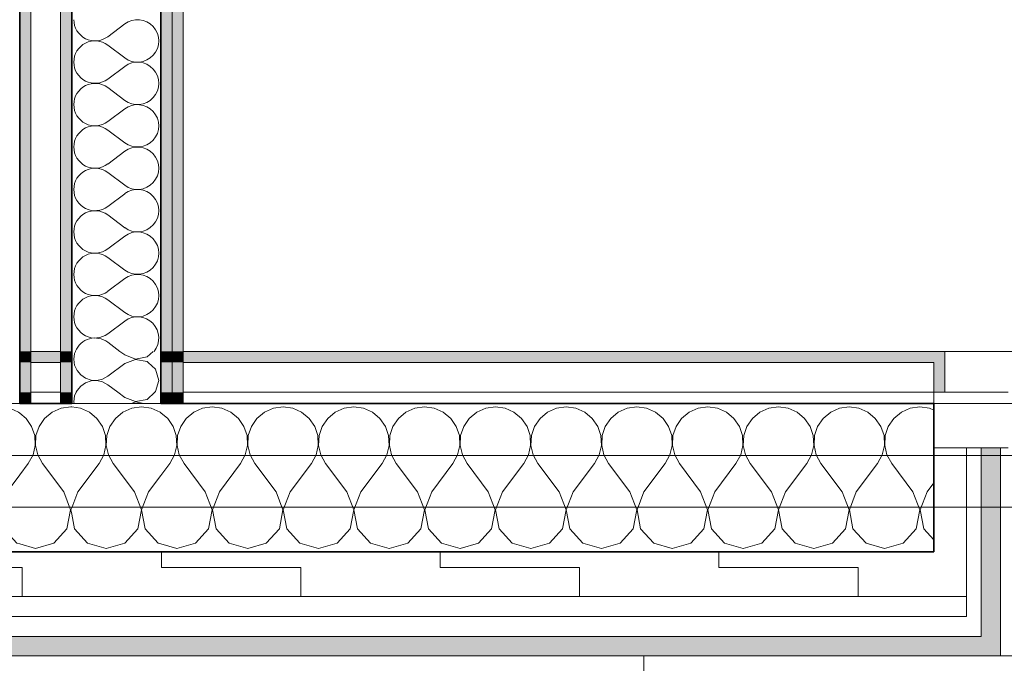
# Model space of a CAD drawing. Header units: centimetres. Extents: x -7.1 to 26.5, y -14.7 to 18.1.
# Tile 73 of 186: x 16.1 to 17.4, y -4.1 to -3.2. Entities that reach past the tile are written whole.
import ezdxf

# ---------------------------------------------------------------- set-up
doc = ezdxf.new("R2010")
doc.units = ezdxf.units.CM
doc.header["$LTSCALE"] = 10
doc.linetypes.add('AUSGEZOGEN', pattern=[0])
for name, color, linetype in [('XR$1$010 Fenêtres', 7, 'Continuous'), ('XR$1$010 Murs extérieurs', 7, 'Continuous'), ('XR$1$010 Murs extérieurs – Lignes de séparation des couches', 7, 'Continuous'), ('XR$1$015 Murs intérieurs', 7, 'Continuous'), ('XR$1$015 Murs intérieurs – Lignes de séparation des couches', 7, 'Continuous'), ('XR$1$030 Chapes', 7, 'Continuous'), ('XR$1$080 Définition des locaux – Contour', 7, 'Continuous'), ('XR$3$010 Murs extérieurs – Hachures des composants', 7, 'Continuous'), ('XR$3$015 Murs intérieurs – Hachures des composants', 7, 'Continuous'), ('XR$3$035 Dalles', 7, 'Continuous')]:
    doc.layers.add(name, color=color, linetype=linetype)
pattern_1 = [(0, (1500, 1500), (750, 750), [750, -750]), (90, (1500, 1500), (-750, 750), [750, -750])]
pattern_2 = [(0, (0.375, 0.375), (0.1875, 0.1875), [0.1875, -0.1875]), (90, (0.375, 0.375), (-0.1875, 0.1875), [0.1875, -0.1875])]

# ---------------------------------------------------------------- blocks, each defined once
blk = doc.blocks.new('COMPLEXOBJECT_135')
at = {"layer": 'XR$3$010 Murs extérieurs – Hachures des composants', "color": 8, "linetype": 'AUSGEZOGEN', "lineweight": 13, "transparency": 33554687}
for p, q in [((16.013, -3.7231), (16.0018, -3.7215)), ((16.025, -3.7284), (16.013, -3.7231)), ((16.0822, -3.7231), (16.0702, -3.7284)), ((16.0952, -3.7213), (16.0822, -3.7231)), ((16.1083, -3.7231), (16.0952, -3.7213)), ((16.1203, -3.7284), (16.1083, -3.7231)), ((16.0352, -3.7368), (16.025, -3.7284)), ((16.0702, -3.7284), (16.0601, -3.7368)), ((16.1218, -3.7296), (16.1203, -3.7284)), ((16.0426, -3.7476), (16.0352, -3.7368)), ((16.0468, -3.76), (16.0426, -3.7476)), ((16.0526, -3.7476), (16.0484, -3.76)), ((16.0601, -3.7368), (16.0526, -3.7476)), ((16.0474, -3.7732), (16.0468, -3.76)), ((16.0484, -3.76), (16.0478, -3.7732)), ((16.0445, -3.786), (16.0474, -3.7732)), ((16.0478, -3.7732), (16.0508, -3.786)), ((16.0381, -3.7974), (16.0445, -3.786)), ((16.0508, -3.786), (16.0571, -3.7974)), ((16.0095, -3.8355), (16.0381, -3.7974)), ((16.0857, -3.8355), (16.0571, -3.7974)), ((16.1048, -3.8355), (16.1218, -3.8129)), ((16.0095, -3.8355), (16.0018, -3.8557)), ((16.095, -3.8598), (16.0857, -3.8355)), ((16.1048, -3.8355), (16.0954, -3.8598)), ((16.0018, -3.8682), (16.005, -3.8854)), ((16.0902, -3.8854), (16.095, -3.8598)), ((16.0954, -3.8598), (16.1003, -3.8854)), ((16.005, -3.8854), (16.0226, -3.9046)), ((16.0727, -3.9046), (16.0902, -3.8854)), ((16.1003, -3.8854), (16.1178, -3.9046)), ((16.0226, -3.9046), (16.0476, -3.9117)), ((16.0476, -3.9117), (16.0727, -3.9046)), ((16.1178, -3.9046), (16.1218, -3.9057))]:
    blk.add_line(p, q, dxfattribs=at)
blk = doc.blocks.new('COMPLEXOBJECT_136')
at = {"layer": 'XR$3$010 Murs extérieurs – Hachures des composants', "color": 8, "linetype": 'AUSGEZOGEN', "lineweight": 13, "transparency": 33554687}
for p, q in [((16.1775, -3.7231), (16.1654, -3.7284)), ((16.1905, -3.7213), (16.1775, -3.7231)), ((16.1918, -3.7214), (16.1905, -3.7213)), ((16.1304, -3.7368), (16.1218, -3.7296)), ((16.1654, -3.7284), (16.1553, -3.7368)), ((16.1378, -3.7476), (16.1304, -3.7368)), ((16.142, -3.76), (16.1378, -3.7476)), ((16.1479, -3.7476), (16.1437, -3.76)), ((16.1553, -3.7368), (16.1479, -3.7476)), ((16.1427, -3.7732), (16.142, -3.76)), ((16.1437, -3.76), (16.143, -3.7732)), ((16.1397, -3.786), (16.1427, -3.7732)), ((16.143, -3.7732), (16.146, -3.786)), ((16.1333, -3.7974), (16.1397, -3.786)), ((16.146, -3.786), (16.1524, -3.7974)), ((16.1218, -3.8129), (16.1333, -3.7974)), ((16.181, -3.8355), (16.1524, -3.7974)), ((16.1903, -3.8598), (16.181, -3.8355)), ((16.1854, -3.8854), (16.1903, -3.8598)), ((16.1918, -3.857), (16.1907, -3.8598)), ((16.1907, -3.8598), (16.1918, -3.8657)), ((16.1679, -3.9046), (16.1854, -3.8854)), ((16.1218, -3.9057), (16.1429, -3.9117)), ((16.1429, -3.9117), (16.1679, -3.9046))]:
    blk.add_line(p, q, dxfattribs=at)
blk = doc.blocks.new('COMPLEXOBJECT_137')
at = {"layer": 'XR$3$010 Murs extérieurs – Hachures des composants', "color": 8, "linetype": 'AUSGEZOGEN', "lineweight": 13, "transparency": 33554687}
for p, q in [((16.2035, -3.7231), (16.1918, -3.7214)), ((16.2155, -3.7284), (16.2035, -3.7231)), ((16.2727, -3.7231), (16.2607, -3.7284)), ((16.2857, -3.7213), (16.2727, -3.7231)), ((16.2987, -3.7231), (16.2857, -3.7213)), ((16.3107, -3.7284), (16.2987, -3.7231)), ((16.2256, -3.7368), (16.2155, -3.7284)), ((16.2607, -3.7284), (16.2506, -3.7368)), ((16.3118, -3.7292), (16.3107, -3.7284)), ((16.2331, -3.7476), (16.2256, -3.7368)), ((16.2373, -3.76), (16.2331, -3.7476)), ((16.2431, -3.7476), (16.2389, -3.76)), ((16.2506, -3.7368), (16.2431, -3.7476)), ((16.2379, -3.7732), (16.2373, -3.76)), ((16.2389, -3.76), (16.2383, -3.7732)), ((16.2349, -3.786), (16.2379, -3.7732)), ((16.2383, -3.7732), (16.2413, -3.786)), ((16.2286, -3.7974), (16.2349, -3.786)), ((16.2413, -3.786), (16.2476, -3.7974)), ((16.2, -3.8355), (16.2286, -3.7974)), ((16.2762, -3.8355), (16.2476, -3.7974)), ((16.2952, -3.8355), (16.3118, -3.8135)), ((16.2, -3.8355), (16.1918, -3.857)), ((16.2855, -3.8598), (16.2762, -3.8355)), ((16.2952, -3.8355), (16.2859, -3.8598)), ((16.1918, -3.8657), (16.1955, -3.8854)), ((16.2807, -3.8854), (16.2855, -3.8598)), ((16.2859, -3.8598), (16.2907, -3.8854)), ((16.1955, -3.8854), (16.2131, -3.9046)), ((16.2631, -3.9046), (16.2807, -3.8854)), ((16.2907, -3.8854), (16.3083, -3.9046)), ((16.2131, -3.9046), (16.2381, -3.9117)), ((16.2381, -3.9117), (16.2631, -3.9046)), ((16.3083, -3.9046), (16.3118, -3.9056))]:
    blk.add_line(p, q, dxfattribs=at)
blk = doc.blocks.new('COMPLEXOBJECT_138')
at = {"layer": 'XR$3$010 Murs extérieurs – Hachures des composants', "color": 8, "linetype": 'AUSGEZOGEN', "lineweight": 13, "transparency": 33554687}
for p, q in [((16.3679, -3.7231), (16.3559, -3.7284)), ((16.381, -3.7213), (16.3679, -3.7231)), ((16.394, -3.7231), (16.381, -3.7213)), ((16.406, -3.7284), (16.394, -3.7231)), ((16.4632, -3.7231), (16.4512, -3.7284)), ((16.4762, -3.7213), (16.4632, -3.7231)), ((16.4892, -3.7231), (16.4762, -3.7213)), ((16.5012, -3.7284), (16.4892, -3.7231)), ((16.5584, -3.7231), (16.5464, -3.7284)), ((16.5714, -3.7213), (16.5584, -3.7231)), ((16.5844, -3.7231), (16.5714, -3.7213)), ((16.5965, -3.7284), (16.5844, -3.7231)), ((16.6537, -3.7231), (16.6416, -3.7284)), ((16.6667, -3.7213), (16.6537, -3.7231)), ((16.6797, -3.7231), (16.6667, -3.7213)), ((16.6917, -3.7284), (16.6797, -3.7231)), ((16.7489, -3.7231), (16.7369, -3.7284)), ((16.7619, -3.7213), (16.7489, -3.7231)), ((16.7749, -3.7231), (16.7619, -3.7213)), ((16.7869, -3.7284), (16.7749, -3.7231)), ((16.8441, -3.7231), (16.8321, -3.7284)), ((16.8571, -3.7213), (16.8441, -3.7231)), ((16.8702, -3.7231), (16.8571, -3.7213)), ((16.8822, -3.7284), (16.8702, -3.7231)), ((16.9394, -3.7231), (16.9273, -3.7284)), ((16.9524, -3.7213), (16.9394, -3.7231)), ((16.9654, -3.7231), (16.9524, -3.7213)), ((16.9774, -3.7284), (16.9654, -3.7231)), ((17.0346, -3.7231), (17.0226, -3.7284)), ((17.0476, -3.7213), (17.0346, -3.7231)), ((17.0606, -3.7231), (17.0476, -3.7213)), ((17.0727, -3.7284), (17.0606, -3.7231)), ((17.1298, -3.7231), (17.1178, -3.7284)), ((17.1429, -3.7213), (17.1298, -3.7231)), ((17.1559, -3.7231), (17.1429, -3.7213)), ((17.1679, -3.7284), (17.1559, -3.7231)), ((17.2251, -3.7231), (17.2131, -3.7284)), ((17.2381, -3.7213), (17.2251, -3.7231)), ((17.2511, -3.7231), (17.2381, -3.7213)), ((17.2631, -3.7284), (17.2511, -3.7231)), ((17.3203, -3.7231), (17.3083, -3.7284)), ((17.3333, -3.7213), (17.3203, -3.7231)), ((17.3463, -3.7231), (17.3333, -3.7213)), ((17.3518, -3.7255), (17.3463, -3.7231)), ((16.3209, -3.7368), (16.3118, -3.7292)), ((16.3559, -3.7284), (16.3458, -3.7368)), ((16.4161, -3.7368), (16.406, -3.7284)), ((16.4512, -3.7284), (16.441, -3.7368)), ((16.5113, -3.7368), (16.5012, -3.7284)), ((16.5464, -3.7284), (16.5363, -3.7368)), ((16.6066, -3.7368), (16.5965, -3.7284)), ((16.6416, -3.7284), (16.6315, -3.7368)), ((16.7018, -3.7368), (16.6917, -3.7284)), ((16.7369, -3.7284), (16.7268, -3.7368)), ((16.7971, -3.7368), (16.7869, -3.7284)), ((16.8321, -3.7284), (16.822, -3.7368)), ((16.8923, -3.7368), (16.8822, -3.7284)), ((16.9273, -3.7284), (16.9172, -3.7368)), ((16.9875, -3.7368), (16.9774, -3.7284)), ((17.0226, -3.7284), (17.0125, -3.7368)), ((17.0828, -3.7368), (17.0727, -3.7284)), ((17.1178, -3.7284), (17.1077, -3.7368)), ((17.178, -3.7368), (17.1679, -3.7284)), ((17.2131, -3.7284), (17.2029, -3.7368)), ((17.2732, -3.7368), (17.2631, -3.7284)), ((17.3083, -3.7284), (17.2982, -3.7368)), ((16.3283, -3.7476), (16.3209, -3.7368)), ((16.3325, -3.76), (16.3283, -3.7476)), ((16.3384, -3.7476), (16.3342, -3.76)), ((16.3458, -3.7368), (16.3384, -3.7476)), ((16.4235, -3.7476), (16.4161, -3.7368)), ((16.4277, -3.76), (16.4235, -3.7476)), ((16.4336, -3.7476), (16.4294, -3.76)), ((16.441, -3.7368), (16.4336, -3.7476)), ((16.5188, -3.7476), (16.5113, -3.7368)), ((16.523, -3.76), (16.5188, -3.7476)), ((16.5288, -3.7476), (16.5246, -3.76)), ((16.5363, -3.7368), (16.5288, -3.7476)), ((16.614, -3.7476), (16.6066, -3.7368)), ((16.6182, -3.76), (16.614, -3.7476)), ((16.6241, -3.7476), (16.6199, -3.76)), ((16.6315, -3.7368), (16.6241, -3.7476)), ((16.7093, -3.7476), (16.7018, -3.7368)), ((16.7135, -3.76), (16.7093, -3.7476)), ((16.7193, -3.7476), (16.7151, -3.76)), ((16.7268, -3.7368), (16.7193, -3.7476)), ((16.8045, -3.7476), (16.7971, -3.7368)), ((16.8087, -3.76), (16.8045, -3.7476)), ((16.8146, -3.7476), (16.8104, -3.76)), ((16.822, -3.7368), (16.8146, -3.7476)), ((16.8997, -3.7476), (16.8923, -3.7368)), ((16.9039, -3.76), (16.8997, -3.7476)), ((16.9098, -3.7476), (16.9056, -3.76)), ((16.9172, -3.7368), (16.9098, -3.7476)), ((16.995, -3.7476), (16.9875, -3.7368)), ((16.9992, -3.76), (16.995, -3.7476)), ((17.005, -3.7476), (17.0008, -3.76)), ((17.0125, -3.7368), (17.005, -3.7476)), ((17.0902, -3.7476), (17.0828, -3.7368)), ((17.0944, -3.76), (17.0902, -3.7476)), ((17.1003, -3.7476), (17.0961, -3.76)), ((17.1077, -3.7368), (17.1003, -3.7476)), ((17.1854, -3.7476), (17.178, -3.7368)), ((17.1896, -3.76), (17.1854, -3.7476)), ((17.1955, -3.7476), (17.1913, -3.76)), ((17.2029, -3.7368), (17.1955, -3.7476)), ((17.2807, -3.7476), (17.2732, -3.7368)), ((17.2849, -3.76), (17.2807, -3.7476)), ((17.2907, -3.7476), (17.2865, -3.76)), ((17.2982, -3.7368), (17.2907, -3.7476)), ((16.3331, -3.7732), (16.3325, -3.76)), ((16.3342, -3.76), (16.3335, -3.7732)), ((16.4284, -3.7732), (16.4277, -3.76)), ((16.4294, -3.76), (16.4288, -3.7732)), ((16.5236, -3.7732), (16.523, -3.76)), ((16.5246, -3.76), (16.524, -3.7732)), ((16.6189, -3.7732), (16.6182, -3.76)), ((16.6199, -3.76), (16.6192, -3.7732)), ((16.7141, -3.7732), (16.7135, -3.76)), ((16.7151, -3.76), (16.7145, -3.7732)), ((16.8093, -3.7732), (16.8087, -3.76)), ((16.8104, -3.76), (16.8097, -3.7732)), ((16.9046, -3.7732), (16.9039, -3.76)), ((16.9056, -3.76), (16.905, -3.7732)), ((16.9998, -3.7732), (16.9992, -3.76)), ((17.0008, -3.76), (17.0002, -3.7732)), ((17.095, -3.7732), (17.0944, -3.76)), ((17.0961, -3.76), (17.0954, -3.7732)), ((17.1903, -3.7732), (17.1896, -3.76)), ((17.1913, -3.76), (17.1907, -3.7732)), ((17.2855, -3.7732), (17.2849, -3.76)), ((17.2865, -3.76), (17.2859, -3.7732)), ((16.3302, -3.786), (16.3331, -3.7732)), ((16.3335, -3.7732), (16.3365, -3.786)), ((16.4254, -3.786), (16.4284, -3.7732)), ((16.4288, -3.7732), (16.4317, -3.786)), ((16.5206, -3.786), (16.5236, -3.7732)), ((16.524, -3.7732), (16.527, -3.786)), ((16.6159, -3.786), (16.6189, -3.7732)), ((16.6192, -3.7732), (16.6222, -3.786)), ((16.7111, -3.786), (16.7141, -3.7732)), ((16.7145, -3.7732), (16.7175, -3.786)), ((16.8064, -3.786), (16.8093, -3.7732)), ((16.8097, -3.7732), (16.8127, -3.786)), ((16.9016, -3.786), (16.9046, -3.7732)), ((16.905, -3.7732), (16.9079, -3.786)), ((16.9968, -3.786), (16.9998, -3.7732)), ((17.0002, -3.7732), (17.0032, -3.786)), ((17.0921, -3.786), (17.095, -3.7732)), ((17.0954, -3.7732), (17.0984, -3.786)), ((17.1873, -3.786), (17.1903, -3.7732)), ((17.1907, -3.7732), (17.1936, -3.786)), ((17.2825, -3.786), (17.2855, -3.7732)), ((17.2859, -3.7732), (17.2889, -3.786)), ((16.3238, -3.7974), (16.3302, -3.786)), ((16.3365, -3.786), (16.3429, -3.7974)), ((16.419, -3.7974), (16.4254, -3.786)), ((16.4317, -3.786), (16.4381, -3.7974)), ((16.5143, -3.7974), (16.5206, -3.786)), ((16.527, -3.786), (16.5333, -3.7974)), ((16.6095, -3.7974), (16.6159, -3.786)), ((16.6222, -3.786), (16.6286, -3.7974)), ((16.7048, -3.7974), (16.7111, -3.786)), ((16.7175, -3.786), (16.7238, -3.7974)), ((16.8, -3.7974), (16.8064, -3.786)), ((16.8127, -3.786), (16.819, -3.7974)), ((16.8952, -3.7974), (16.9016, -3.786)), ((16.9079, -3.786), (16.9143, -3.7974)), ((16.9905, -3.7974), (16.9968, -3.786)), ((17.0032, -3.786), (17.0095, -3.7974)), ((17.0857, -3.7974), (17.0921, -3.786)), ((17.0984, -3.786), (17.1048, -3.7974)), ((17.181, -3.7974), (17.1873, -3.786)), ((17.1936, -3.786), (17.2, -3.7974)), ((17.2762, -3.7974), (17.2825, -3.786)), ((17.2889, -3.786), (17.2952, -3.7974)), ((16.3118, -3.8135), (16.3238, -3.7974)), ((16.3714, -3.8355), (16.3429, -3.7974)), ((16.3905, -3.8355), (16.419, -3.7974)), ((16.4667, -3.8355), (16.4381, -3.7974)), ((16.4857, -3.8355), (16.5143, -3.7974)), ((16.5619, -3.8355), (16.5333, -3.7974)), ((16.581, -3.8355), (16.6095, -3.7974)), ((16.6571, -3.8355), (16.6286, -3.7974)), ((16.6762, -3.8355), (16.7048, -3.7974)), ((16.7524, -3.8355), (16.7238, -3.7974)), ((16.7714, -3.8355), (16.8, -3.7974)), ((16.8476, -3.8355), (16.819, -3.7974)), ((16.8667, -3.8355), (16.8952, -3.7974)), ((16.9429, -3.8355), (16.9143, -3.7974)), ((16.9619, -3.8355), (16.9905, -3.7974)), ((17.0381, -3.8355), (17.0095, -3.7974)), ((17.0571, -3.8355), (17.0857, -3.7974)), ((17.1333, -3.8355), (17.1048, -3.7974)), ((17.1524, -3.8355), (17.181, -3.7974)), ((17.2286, -3.8355), (17.2, -3.7974)), ((17.2476, -3.8355), (17.2762, -3.7974)), ((17.3238, -3.8355), (17.2952, -3.7974)), ((17.3429, -3.8355), (17.3518, -3.8237)), ((16.3808, -3.8598), (16.3714, -3.8355)), ((16.3905, -3.8355), (16.3811, -3.8598)), ((16.476, -3.8598), (16.4667, -3.8355)), ((16.4857, -3.8355), (16.4764, -3.8598)), ((16.5712, -3.8598), (16.5619, -3.8355)), ((16.581, -3.8355), (16.5716, -3.8598)), ((16.6665, -3.8598), (16.6571, -3.8355)), ((16.6762, -3.8355), (16.6669, -3.8598)), ((16.7617, -3.8598), (16.7524, -3.8355)), ((16.7714, -3.8355), (16.7621, -3.8598)), ((16.857, -3.8598), (16.8476, -3.8355)), ((16.8667, -3.8355), (16.8573, -3.8598)), ((16.9522, -3.8598), (16.9429, -3.8355)), ((16.9619, -3.8355), (16.9526, -3.8598)), ((17.0474, -3.8598), (17.0381, -3.8355)), ((17.0571, -3.8355), (17.0478, -3.8598)), ((17.1427, -3.8598), (17.1333, -3.8355)), ((17.1524, -3.8355), (17.143, -3.8598)), ((17.2379, -3.8598), (17.2286, -3.8355)), ((17.2476, -3.8355), (17.2383, -3.8598)), ((17.3331, -3.8598), (17.3238, -3.8355)), ((17.3429, -3.8355), (17.3335, -3.8598)), ((16.3759, -3.8854), (16.3808, -3.8598)), ((16.3811, -3.8598), (16.386, -3.8854)), ((16.4712, -3.8854), (16.476, -3.8598)), ((16.4764, -3.8598), (16.4812, -3.8854)), ((16.5664, -3.8854), (16.5712, -3.8598)), ((16.5716, -3.8598), (16.5765, -3.8854)), ((16.6616, -3.8854), (16.6665, -3.8598)), ((16.6669, -3.8598), (16.6717, -3.8854)), ((16.7569, -3.8854), (16.7617, -3.8598)), ((16.7621, -3.8598), (16.7669, -3.8854)), ((16.8521, -3.8854), (16.857, -3.8598)), ((16.8573, -3.8598), (16.8622, -3.8854)), ((16.9474, -3.8854), (16.9522, -3.8598)), ((16.9526, -3.8598), (16.9574, -3.8854)), ((17.0426, -3.8854), (17.0474, -3.8598)), ((17.0478, -3.8598), (17.0526, -3.8854)), ((17.1378, -3.8854), (17.1427, -3.8598)), ((17.143, -3.8598), (17.1479, -3.8854)), ((17.2331, -3.8854), (17.2379, -3.8598)), ((17.2383, -3.8598), (17.2431, -3.8854)), ((17.3283, -3.8854), (17.3331, -3.8598)), ((17.3335, -3.8598), (17.3384, -3.8854)), ((16.3584, -3.9046), (16.3759, -3.8854)), ((16.386, -3.8854), (16.4035, -3.9046)), ((16.4536, -3.9046), (16.4712, -3.8854)), ((16.4812, -3.8854), (16.4988, -3.9046)), ((16.5488, -3.9046), (16.5664, -3.8854)), ((16.5765, -3.8854), (16.594, -3.9046)), ((16.6441, -3.9046), (16.6616, -3.8854)), ((16.6717, -3.8854), (16.6893, -3.9046)), ((16.7393, -3.9046), (16.7569, -3.8854)), ((16.7669, -3.8854), (16.7845, -3.9046)), ((16.8346, -3.9046), (16.8521, -3.8854)), ((16.8622, -3.8854), (16.8797, -3.9046)), ((16.9298, -3.9046), (16.9474, -3.8854)), ((16.9574, -3.8854), (16.975, -3.9046)), ((17.025, -3.9046), (17.0426, -3.8854)), ((17.0526, -3.8854), (17.0702, -3.9046)), ((17.1203, -3.9046), (17.1378, -3.8854)), ((17.1479, -3.8854), (17.1654, -3.9046)), ((17.2155, -3.9046), (17.2331, -3.8854)), ((17.2431, -3.8854), (17.2607, -3.9046)), ((17.3107, -3.9046), (17.3283, -3.8854)), ((17.3384, -3.8854), (17.3518, -3.9001)), ((16.3118, -3.9056), (16.3333, -3.9117)), ((16.3333, -3.9117), (16.3584, -3.9046)), ((16.4035, -3.9046), (16.4286, -3.9117)), ((16.4286, -3.9117), (16.4536, -3.9046)), ((16.4988, -3.9046), (16.5238, -3.9117)), ((16.5238, -3.9117), (16.5488, -3.9046)), ((16.594, -3.9046), (16.619, -3.9117)), ((16.619, -3.9117), (16.6441, -3.9046)), ((16.6893, -3.9046), (16.7143, -3.9117)), ((16.7143, -3.9117), (16.7393, -3.9046)), ((16.7845, -3.9046), (16.8095, -3.9117)), ((16.8095, -3.9117), (16.8346, -3.9046)), ((16.8797, -3.9046), (16.9048, -3.9117)), ((16.9048, -3.9117), (16.9298, -3.9046)), ((16.975, -3.9046), (17, -3.9117)), ((17, -3.9117), (17.025, -3.9046)), ((17.0702, -3.9046), (17.0952, -3.9117)), ((17.0952, -3.9117), (17.1203, -3.9046)), ((17.1654, -3.9046), (17.1905, -3.9117)), ((17.1905, -3.9117), (17.2155, -3.9046)), ((17.2607, -3.9046), (17.2857, -3.9117)), ((17.2857, -3.9117), (17.3107, -3.9046))]:
    blk.add_line(p, q, dxfattribs=at)
blk = doc.blocks.new('COMPLEXOBJECT_204')
at = {"layer": 'XR$3$015 Murs intérieurs – Hachures des composants', "color": 8, "linetype": 'AUSGEZOGEN', "lineweight": 13, "transparency": 33554687}
for p, q in [((16.1957, -3.6493), (16.1946, -3.6571)), ((16.197, -3.6465), (16.1957, -3.6493)), ((16.2632, -3.6514), (16.2566, -3.6465)), ((16.2632, -3.6514), (16.2778, -3.657)), ((16.2778, -3.657), (16.2931, -3.6541)), ((16.2931, -3.6541), (16.3015, -3.6465)), ((16.1946, -3.6571), (16.1952, -3.6615)), ((16.2778, -3.6573), (16.2667, -3.6615)), ((16.2931, -3.6602), (16.2778, -3.6573)), ((16.2946, -3.6615), (16.2931, -3.6602))]:
    blk.add_line(p, q, dxfattribs=at)
blk = doc.blocks.new('COMPLEXOBJECT_205')
at = {"layer": 'XR$3$015 Murs intérieurs – Hachures des composants', "color": 8, "linetype": 'AUSGEZOGEN', "lineweight": 13, "transparency": 33554687}
for p, q in [((16.1952, -3.6615), (16.1957, -3.665)), ((16.1957, -3.665), (16.1989, -3.6722)), ((16.2632, -3.6629), (16.2403, -3.68)), ((16.2667, -3.6615), (16.2632, -3.6629)), ((16.3046, -3.6707), (16.2946, -3.6615)), ((16.1989, -3.6722), (16.2039, -3.6782)), ((16.2039, -3.6782), (16.2104, -3.6827)), ((16.2104, -3.6827), (16.2179, -3.6852)), ((16.2334, -3.6838), (16.2403, -3.68)), ((16.3089, -3.6857), (16.3046, -3.6707)), ((16.2039, -3.6932), (16.1989, -3.6993)), ((16.2104, -3.6887), (16.2039, -3.6932)), ((16.2179, -3.6862), (16.2104, -3.6887)), ((16.2179, -3.6852), (16.2258, -3.6856)), ((16.2258, -3.6858), (16.2179, -3.6862)), ((16.2258, -3.6856), (16.2334, -3.6838)), ((16.2334, -3.6876), (16.2258, -3.6858)), ((16.2403, -3.6914), (16.2334, -3.6876)), ((16.2538, -3.7015), (16.2403, -3.6914)), ((16.3046, -3.7007), (16.3089, -3.6857)), ((16.1989, -3.6993), (16.1979, -3.7015)), ((16.3038, -3.7015), (16.3046, -3.7007))]:
    blk.add_line(p, q, dxfattribs=at)
blk = doc.blocks.new('COMPLEXOBJECT_206')
at = {"layer": 'XR$3$015 Murs intérieurs – Hachures des composants', "color": 8, "linetype": 'AUSGEZOGEN', "lineweight": 13, "transparency": 33554687}
for p, q in [((16.1957, -3.7065), (16.1946, -3.7143)), ((16.1979, -3.7015), (16.1957, -3.7065)), ((16.2632, -3.7086), (16.2538, -3.7015)), ((16.2632, -3.7086), (16.2778, -3.7142)), ((16.2931, -3.7113), (16.3038, -3.7015)), ((16.1946, -3.7143), (16.1949, -3.7165)), ((16.2778, -3.7144), (16.2723, -3.7165)), ((16.2778, -3.7142), (16.2931, -3.7113)), ((16.2889, -3.7165), (16.2778, -3.7144))]:
    blk.add_line(p, q, dxfattribs=at)
blk = doc.blocks.new('COMPLEXOBJECT_207')
at = {"layer": 'XR$3$015 Murs intérieurs – Hachures des composants', "color": 8, "linetype": 'AUSGEZOGEN', "lineweight": 13, "transparency": 33554687}
for p, q in [((16.2632, -3.2057), (16.2403, -3.2229)), ((16.2632, -3.2514), (16.2403, -3.2343)), ((16.2632, -3.2629), (16.2403, -3.28)), ((16.2632, -3.3086), (16.2403, -3.2914)), ((16.2632, -3.32), (16.2403, -3.3371)), ((16.2632, -3.3657), (16.2403, -3.3486)), ((16.2632, -3.3771), (16.2403, -3.3943)), ((16.2632, -3.4229), (16.2403, -3.4057)), ((16.2632, -3.4343), (16.2403, -3.4514)), ((16.2632, -3.48), (16.2403, -3.4629)), ((16.2632, -3.4914), (16.2403, -3.5086)), ((16.2632, -3.5371), (16.2403, -3.52)), ((16.2632, -3.5486), (16.2403, -3.5657)), ((16.2632, -3.5943), (16.2403, -3.5771)), ((16.2632, -3.6057), (16.2403, -3.6229)), ((16.2566, -3.6465), (16.2403, -3.6343))]:
    blk.add_line(p, q, dxfattribs=at)
for centre, start, end in [((16.2232, -3.2), 180, 306.8699), ((16.2803, -3.2286), 233.1301, 126.8699), ((16.2232, -3.2571), 53.1301, 180), ((16.2232, -3.2571), 180, 306.8699), ((16.2803, -3.2857), 233.1301, 126.8699), ((16.2232, -3.3143), 53.1301, 180), ((16.2232, -3.3143), 180, 306.8699), ((16.2803, -3.3429), 233.1301, 126.8699), ((16.2232, -3.3714), 53.1301, 180), ((16.2232, -3.3714), 180, 306.8699), ((16.2803, -3.4), 233.1301, 126.8699), ((16.2232, -3.4286), 53.1301, 180), ((16.2232, -3.4286), 180, 306.8699), ((16.2803, -3.4571), 233.1301, 126.8699), ((16.2232, -3.4857), 53.1301, 180), ((16.2232, -3.4857), 180, 306.8699), ((16.2803, -3.5143), 233.1301, 126.8699), ((16.2232, -3.5429), 53.1301, 180), ((16.2232, -3.5429), 180, 306.8699), ((16.2803, -3.5714), 233.1301, 126.8699), ((16.2232, -3.6), 53.1301, 180), ((16.2232, -3.6), 180, 306.8699), ((16.2803, -3.6286), 321.1436, 126.8699), ((16.2232, -3.6571), 53.1301, 158.1221)]:
    blk.add_arc(centre, 0.0286, start, end, dxfattribs=at)

msp = doc.modelspace()

# ---------------------------------------------------------------- hatches: boundary and pattern name
at = {"layer": 'XR$3$010 Murs extérieurs – Hachures des composants', "linetype": 'AUSGEZOGEN', "lineweight": 13, "true_color": 0x202020, "transparency": 33554687}
for points in [[(16.1768, -3.6465), (16.1368, -3.6465), (16.1368, -3.6615), (16.1768, -3.6615)], [(17.3518, -3.6465), (16.3418, -3.6465), (16.3418, -3.6615), (17.3518, -3.6615)], [(17.3668, -3.6465), (17.3518, -3.6465), (17.3518, -3.7015), (17.3668, -3.7015)]]:
    msp.add_hatch(color=250, dxfattribs=at).paths.add_polyline_path(points)
at = {"layer": 'XR$3$010 Murs extérieurs – Hachures des composants', "linetype": 'AUSGEZOGEN', "lineweight": 13, "transparency": 33554687}
h = msp.add_hatch(dxfattribs=at)
h.set_pattern_fill('MUSTER', color=8, scale=750, style=0, pattern_type=2)
h.set_pattern_definition(pattern_1)
h.paths.add_polyline_path([(16.1768, -3.7015), (16.1368, -3.7015), (16.1368, -3.7165), (16.1768, -3.7165)], flags=0)
h = msp.add_hatch(dxfattribs=at)
h.set_pattern_fill('MUSTER', color=8, scale=750, style=0, pattern_type=2)
h.set_pattern_definition(pattern_1)
h.paths.add_polyline_path([(16.3418, -3.7165), (17.3518, -3.7165), (17.3518, -3.7015), (16.3418, -3.7015)], flags=0)
h = msp.add_hatch(dxfattribs=at)
h.set_pattern_fill('MUSTER', color=42, scale=0.1875, style=0, pattern_type=2)
h.set_pattern_definition(pattern_2)
h.paths.add_polyline_path([(17.3518, -3.9765), (17.3958, -3.9765), (17.3958, -3.7765), (17.3518, -3.7765)], flags=0)
h = msp.add_hatch(dxfattribs=at)
h.set_pattern_fill('MUSTER', color=8, scale=750, style=0, pattern_type=2)
h.set_pattern_definition(pattern_1)
h.paths.add_polyline_path([(17.3958, -4.0305), (17.4158, -4.0305), (17.4158, -3.7765), (17.3958, -3.7765)], flags=0)
at = {"layer": 'XR$3$010 Murs extérieurs – Hachures des composants', "linetype": 'AUSGEZOGEN', "lineweight": 13, "true_color": 0xa79e8b, "transparency": 33554687}
for points in [[(17.4158, -4.0565), (17.4418, -4.0565), (17.4418, -3.7765), (17.4158, -3.7765)], [(15.1539, -4.0565), (17.4158, -4.0565), (17.4158, -4.0305), (15.1539, -4.0305)]]:
    msp.add_hatch(color=253, dxfattribs=at).paths.add_polyline_path(points)
at = {"layer": 'XR$3$010 Murs extérieurs – Hachures des composants', "linetype": 'AUSGEZOGEN', "lineweight": 13, "transparency": 33554687}
h = msp.add_hatch(dxfattribs=at)
h.set_pattern_fill('MUSTER', color=42, scale=0.1875, style=0, pattern_type=2)
h.set_pattern_definition(pattern_2)
h.paths.add_polyline_path([(15.2179, -3.9165), (15.2179, -3.9765), (17.3518, -3.9765), (17.3518, -3.9165)], flags=0)
h = msp.add_hatch(dxfattribs=at)
h.set_pattern_fill('MUSTER', color=8, scale=750, style=0, pattern_type=2)
h.set_pattern_definition(pattern_1)
h.paths.add_polyline_path([(15.1739, -4.0035), (15.1739, -4.0305), (17.3958, -4.0305), (17.3958, -4.0035)], flags=0)
at = {"layer": 'XR$3$015 Murs intérieurs – Hachures des composants', "linetype": 'AUSGEZOGEN', "lineweight": 13, "true_color": 0x202020, "transparency": 33554687}
for points in [[(16.3268, 6.2235), (16.3268, -3.6465), (16.3418, -3.6465), (16.3418, 6.2235)], [(16.3118, 6.2085), (16.3118, -3.6465), (16.3268, -3.6465), (16.3268, 6.2085)], [(16.1768, 6.0735), (16.1768, -3.6465), (16.1918, -3.6465), (16.1918, 6.0735)], [(16.1218, 6.0385), (16.1218, -3.6465), (16.1368, -3.6465), (16.1368, 6.0385)], [(16.1368, -3.6465), (16.1218, -3.6465), (16.1218, -3.6615), (16.1368, -3.6615)], [(16.1918, -3.6465), (16.1768, -3.6465), (16.1768, -3.6615), (16.1918, -3.6615)], [(16.3268, -3.6465), (16.3118, -3.6465), (16.3118, -3.6615), (16.3268, -3.6615)], [(16.3418, -3.6465), (16.3268, -3.6465), (16.3268, -3.6615), (16.3418, -3.6615)], [(16.1368, -3.6615), (16.1218, -3.6615), (16.1218, -3.7015), (16.1368, -3.7015)], [(16.1918, -3.6615), (16.1768, -3.6615), (16.1768, -3.7015), (16.1918, -3.7015)], [(16.3268, -3.6615), (16.3118, -3.6615), (16.3118, -3.7015), (16.3268, -3.7015)], [(16.3418, -3.6615), (16.3268, -3.6615), (16.3268, -3.7015), (16.3418, -3.7015)], [(16.1368, -3.7015), (16.1218, -3.7015), (16.1218, -3.7165), (16.1368, -3.7165)], [(16.1918, -3.7015), (16.1768, -3.7015), (16.1768, -3.7165), (16.1918, -3.7165)], [(16.3268, -3.7015), (16.3118, -3.7015), (16.3118, -3.7165), (16.3268, -3.7165)], [(16.3418, -3.7015), (16.3268, -3.7015), (16.3268, -3.7165), (16.3418, -3.7165)]]:
    msp.add_hatch(color=250, dxfattribs=at).paths.add_polyline_path(points)

# ---------------------------------------------------------------- linework, layer by layer
at = {"layer": 'XR$1$010 Fenêtres', "color": 7, "linetype": 'AUSGEZOGEN', "lineweight": 13, "transparency": 33554687}
for p, q in [((17.3518, -3.6465), (17.3668, -3.6465)), ((17.3668, -3.7015), (17.3668, -3.6465)), ((17.4518, -3.7015), (17.3518, -3.7015)), ((17.3518, -3.7165), (17.3518, -3.7015)), ((17.3518, -3.7165), (17.3518, -3.7015)), ((17.3518, -3.7765), (17.3518, -3.7165)), ((17.3518, -3.7765), (17.3518, -3.7165)), ((17.3518, -3.7765), (17.4518, -3.7765)), ((17.3518, -3.7765), (17.3958, -3.7765)), ((17.3518, -3.7765), (17.3958, -3.7765)), ((17.3958, -3.7765), (17.4158, -3.7765)), ((17.3958, -3.7765), (17.4158, -3.7765)), ((17.4158, -3.7765), (17.4418, -3.7765)), ((17.4158, -3.7765), (17.4418, -3.7765)), ((17.4418, -3.9165), (17.4418, -3.7765)), ((17.4418, -3.9765), (17.4418, -3.9165)), ((17.4418, -4.0035), (17.4418, -3.9765)), ((17.4418, -4.0305), (17.4418, -4.0035)), ((17.4418, -4.0565), (17.4418, -4.0305))]:
    msp.add_line(p, q, dxfattribs=at)
at = {"layer": 'XR$1$010 Murs extérieurs', "color": 7, "linetype": 'AUSGEZOGEN', "lineweight": 18, "transparency": 33554687}
for p, q in [((16.1768, -3.6465), (16.1368, -3.6465)), ((17.3518, -3.6465), (16.3418, -3.6465)), ((17.3518, -3.6465), (17.3668, -3.6465)), ((17.3668, -3.7015), (17.3668, -3.6465)), ((17.3518, -3.7165), (17.3518, -3.7015)), ((17.3518, -3.7765), (17.3958, -3.7765)), ((17.3958, -3.7765), (17.4158, -3.7765)), ((17.4158, -3.7765), (17.4418, -3.7765)), ((17.4418, -3.9165), (17.4418, -3.7765)), ((17.4418, -3.9765), (17.4418, -3.9165)), ((17.4418, -4.0035), (17.4418, -3.9765)), ((17.4418, -4.0305), (17.4418, -4.0035)), ((17.4418, -4.0565), (17.4418, -4.0305)), ((15.1539, -4.0565), (17.4158, -4.0565)), ((17.4158, -4.0565), (17.4418, -4.0565))]:
    msp.add_line(p, q, dxfattribs=at)
at = {"layer": 'XR$1$010 Murs extérieurs', "color": 7, "linetype": 'AUSGEZOGEN', "lineweight": 35, "transparency": 33554687}
msp.add_line((17.3518, -3.7765), (17.3518, -3.7165), dxfattribs=at)
at = {"layer": 'XR$1$010 Murs extérieurs – Lignes de séparation des couches', "color": 7, "linetype": 'AUSGEZOGEN', "lineweight": 35, "transparency": 33554687}
for p, q in [((16.1218, -3.6615), (16.1218, -3.6465)), ((16.1918, -3.6465), (16.1918, -3.6615)), ((16.3118, -3.6615), (16.3118, -3.6465)), ((16.1218, -3.7015), (16.1218, -3.6615)), ((16.1918, -3.6615), (16.1918, -3.7015)), ((16.3118, -3.7015), (16.3118, -3.6615)), ((16.1218, -3.7165), (16.1218, -3.7015)), ((16.1918, -3.7015), (16.1918, -3.7165)), ((16.3118, -3.7165), (16.3118, -3.7015)), ((16.1218, -3.7165), (16.1368, -3.7165)), ((16.1218, -3.7165), (16.1368, -3.7165)), ((16.1368, -3.7165), (16.1768, -3.7165)), ((16.1768, -3.7165), (16.1918, -3.7165)), ((16.1768, -3.7165), (16.1918, -3.7165)), ((16.3118, -3.7165), (16.3268, -3.7165)), ((16.3118, -3.7165), (16.3268, -3.7165)), ((16.3268, -3.7165), (16.3418, -3.7165)), ((16.3268, -3.7165), (16.3418, -3.7165)), ((16.3418, -3.7165), (17.3518, -3.7165)), ((17.3518, -3.9165), (17.3518, -3.7765)), ((16.0018, -3.9165), (16.1218, -3.9165)), ((16.1218, -3.9165), (16.1918, -3.9165)), ((16.1918, -3.9165), (16.3118, -3.9165)), ((16.3118, -3.9165), (17.3518, -3.9165))]:
    msp.add_line(p, q, dxfattribs=at)
at = {"layer": 'XR$1$010 Murs extérieurs – Lignes de séparation des couches', "color": 7, "linetype": 'AUSGEZOGEN', "lineweight": 18, "transparency": 33554687}
for p, q in [((16.1368, -3.6615), (16.1368, -3.6465)), ((16.1368, -3.6615), (16.1368, -3.6465)), ((16.1768, -3.6465), (16.1768, -3.6615)), ((16.1768, -3.6465), (16.1768, -3.6615)), ((16.3268, -3.6615), (16.3268, -3.6465)), ((16.3418, -3.6615), (16.3418, -3.6465)), ((16.3418, -3.6615), (16.3418, -3.6465)), ((16.1368, -3.7015), (16.1368, -3.6615)), ((16.1768, -3.6615), (16.1368, -3.6615)), ((16.1368, -3.7015), (16.1368, -3.6615)), ((16.1768, -3.6615), (16.1768, -3.7015)), ((16.1768, -3.6615), (16.1768, -3.7015)), ((16.3268, -3.7015), (16.3268, -3.6615)), ((16.3418, -3.7015), (16.3418, -3.6615)), ((17.3518, -3.6615), (16.3418, -3.6615)), ((16.3418, -3.7015), (16.3418, -3.6615)), ((17.3518, -3.6615), (17.3518, -3.7015)), ((16.1368, -3.7165), (16.1368, -3.7015)), ((16.1768, -3.7015), (16.1368, -3.7015)), ((16.1368, -3.7165), (16.1368, -3.7015)), ((16.1768, -3.7015), (16.1768, -3.7165)), ((16.1768, -3.7015), (16.1768, -3.7165)), ((16.3268, -3.7165), (16.3268, -3.7015)), ((16.3418, -3.7165), (16.3418, -3.7015)), ((17.3518, -3.7015), (16.3418, -3.7015)), ((16.3418, -3.7165), (16.3418, -3.7015)), ((17.3518, -3.7015), (17.3668, -3.7015)), ((17.3958, -3.7765), (17.3958, -3.9765)), ((17.3958, -4.0035), (17.3958, -3.7765)), ((17.4158, -3.7765), (17.4158, -4.0305)), ((17.4158, -4.0305), (17.4158, -3.7765)), ((15.2179, -3.9765), (17.3518, -3.9765)), ((17.3518, -3.9765), (17.3958, -3.9765)), ((15.1739, -4.0035), (17.3958, -4.0035)), ((15.1739, -4.0305), (17.3958, -4.0305)), ((17.3958, -4.0305), (17.4158, -4.0305))]:
    msp.add_line(p, q, dxfattribs=at)
at = {"layer": 'XR$1$015 Murs intérieurs', "color": 7, "linetype": 'AUSGEZOGEN', "lineweight": 18, "transparency": 33554687}
for p, q in [((16.3418, -3.6465), (16.3418, 6.2385)), ((16.1768, 6.0735), (16.1768, -3.6465)), ((16.1368, -3.6465), (16.1368, 6.0385))]:
    msp.add_line(p, q, dxfattribs=at)
at = {"layer": 'XR$1$015 Murs intérieurs – Lignes de séparation des couches', "color": 7, "linetype": 'AUSGEZOGEN', "lineweight": 18, "transparency": 33554687}
msp.add_line((16.3268, -3.6465), (16.3268, 6.2085), dxfattribs=at)
at = {"layer": 'XR$1$015 Murs intérieurs – Lignes de séparation des couches', "color": 7, "linetype": 'AUSGEZOGEN', "lineweight": 35, "transparency": 33554687}
for p, q in [((16.3118, -3.6465), (16.3118, 6.0885)), ((16.1918, -3.6465), (16.1918, 6.0735)), ((16.1218, 5.9185), (16.1218, -3.6465))]:
    msp.add_line(p, q, dxfattribs=at)
at = {"layer": 'XR$1$030 Chapes', "color": 254, "linetype": 'AUSGEZOGEN', "lineweight": 13, "transparency": 33554687}
msp.add_lwpolyline([(2.2618, -3.7865), (22.6418, -3.7865), (22.6418, 10.7535), (14.8918, 10.7535), (14.8918, 6.0735), (10.0118, 6.0735), (10.0118, 8.0099), (10.0118, 10.7535), (2.2618, 10.7535), (2.2618, -3.7865)], close=True, dxfattribs=at)
at = {"layer": 'XR$1$030 Chapes', "color": 7, "linetype": 'AUSGEZOGEN', "lineweight": 18, "transparency": 33554687}
msp.add_lwpolyline([(1.9518, -6.6565), (22.9518, -6.6565), (22.9518, -3.8565), (1.9518, -3.8565), (1.9518, -6.6565)], close=True, dxfattribs=at)
at = {"layer": 'XR$1$080 Définition des locaux – Contour', "color": 8, "linetype": 'AUSGEZOGEN', "lineweight": 13, "transparency": 33554687}
for points in [[(16.3418, -3.6465), (22.6218, -3.6465), (22.6218, 3.5835), (18.6718, 3.5835), (17.4718, 3.5835), (16.3418, 3.5835), (16.3418, -3.6465)], [(16.9618, -6.6565), (22.9518, -6.6565), (22.9518, -4.0565), (16.9618, -4.0565), (16.9618, -6.6565)]]:
    msp.add_lwpolyline(points, close=True, dxfattribs=at)
at = {"layer": 'XR$3$035 Dalles', "color": 7, "linetype": 'AUSGEZOGEN', "lineweight": 18, "transparency": 33554687}
msp.add_lwpolyline([(1.9918, -6.6565), (22.9418, -6.6565), (22.9418, -3.7165), (1.9918, -3.7165), (1.9918, -6.6565)], close=True, dxfattribs=at)

# ---------------------------------------------------------------- block references
at = {"layer": 'XR$3$010 Murs extérieurs – Hachures des composants', "color": 8, "linetype": 'AUSGEZOGEN', "lineweight": 13, "transparency": 33554687}
for name in ['COMPLEXOBJECT_135', 'COMPLEXOBJECT_136', 'COMPLEXOBJECT_137', 'COMPLEXOBJECT_138']:
    msp.add_blockref(name, (0, 0), dxfattribs=at)
at = {"layer": 'XR$3$015 Murs intérieurs – Hachures des composants', "color": 8, "linetype": 'AUSGEZOGEN', "lineweight": 13, "transparency": 33554687}
for name in ['COMPLEXOBJECT_207', 'COMPLEXOBJECT_204', 'COMPLEXOBJECT_205', 'COMPLEXOBJECT_206']:
    msp.add_blockref(name, (0, 0), dxfattribs=at)

doc.saveas('drawing.dxf')
